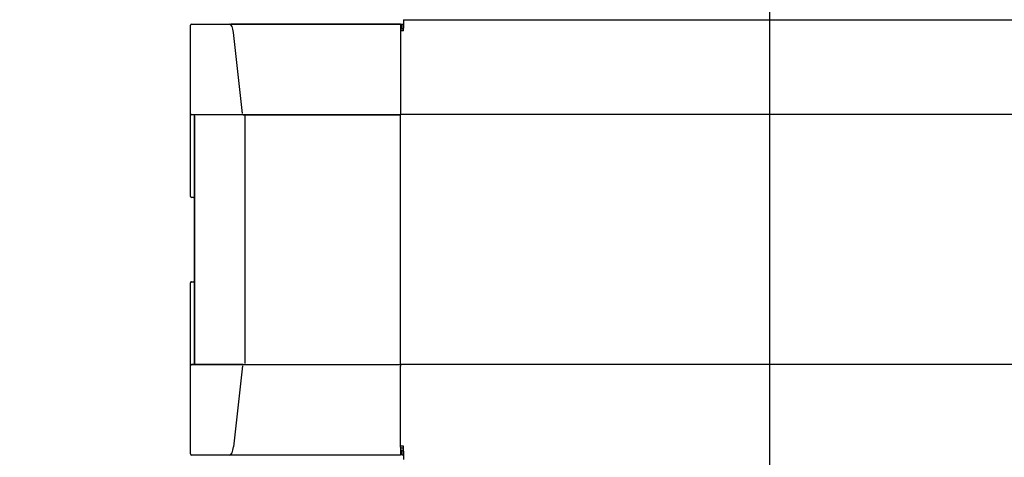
# Model space of a CAD drawing. Header units: millimetres. Extents: x -122 to 2817, y 13 to 2091.
# Tile 38 of 43: x 1230 to 1669, y 1285 to 1480. Entities that reach past the tile are written whole.
import ezdxf

# ---------------------------------------------------------------- set-up
doc = ezdxf.new("R2010")
doc.units = ezdxf.units.MM
doc.dimstyles.get("Standard").update_dxf_attribs({"dimtxt": 20, "dimasz": 10, "dimexe": 9, "dimexo": 9, "dimgap": 10, "dimtad": 0, "dimtih": 1, "dimtoh": 1, "dimdsep": 46, "dimtxsty": 'Standard', "dimcen": 0.09, "dimadec": 0, "dimazin": 0, "dimtfac": 1, "dimtofl": 0, "dimtmove": 0, "dimatfit": 3, "dimfxl": 0, "dimtolj": 1, "dimtzin": 0, "dimarcsym": 0})

# ---------------------------------------------------------------- blocks, each defined once
blk = doc.blocks.new('*D26')
at = {"color": 0, "lineweight": -2}
for p, q in [((889.01, 1603.97), (1130, 1603.97)), ((1121, 1593.97), (1121, 1250.37)), ((1121, 866.77), (1121, 1210.37)), ((1554.41, 856.77), (1112, 856.77))]:
    blk.add_line(p, q, dxfattribs=at)
at = {"color": 0, "lineweight": 18}
for points in [[(1119.34, 1593.97), (1122.67, 1593.97), (1121, 1603.97)], [(1119.34, 866.77), (1122.67, 866.77), (1121, 856.77)]]:
    blk.add_solid(points, dxfattribs=at)
at = {"layer": 'Defpoints', "color": 0, "lineweight": 18}
for p in [(880.01, 1603.97), (1121, 856.77), (1563.41, 856.77)]:
    blk.add_point(p, dxfattribs=at)
at = {"color": 0, "lineweight": 18, "insert": (1121, 1230.37), "char_height": 20, "attachment_point": 5}
blk.add_mtext('\\A1;750', dxfattribs=at)
blk = doc.blocks.new('*D29')
at = {"color": 0, "lineweight": -2}
for p, q in [((1306.41, 1277.02), (1306.41, 721.89)), ((1899.41, 1277.02), (1899.41, 721.89)), ((1316.41, 730.89), (1566.24, 730.89)), ((1889.41, 730.89), (1639.58, 730.89))]:
    blk.add_line(p, q, dxfattribs=at)
at = {"color": 0, "lineweight": 18}
for points in [[(1316.41, 732.55), (1316.41, 729.22), (1306.41, 730.89)], [(1889.41, 732.55), (1889.41, 729.22), (1899.41, 730.89)]]:
    blk.add_solid(points, dxfattribs=at)
at = {"layer": 'Defpoints', "color": 0, "lineweight": 18}
for p in [(1306.41, 1286.02), (1899.41, 1286.02), (1899.41, 730.89)]:
    blk.add_point(p, dxfattribs=at)
at = {"color": 0, "lineweight": 18, "insert": (1602.91, 730.89), "char_height": 20, "attachment_point": 5}
blk.add_mtext('\\A1;593', dxfattribs=at)
blk = doc.blocks.new('*D30')
at = {"color": 0, "lineweight": -2}
for p, q in [((1564.56, 1558.52), (1564.56, 774.53)), ((1306.41, 1277.02), (1306.41, 774.53)), ((1316.41, 783.53), (1398.82, 783.53)), ((1554.56, 783.53), (1472.15, 783.53))]:
    blk.add_line(p, q, dxfattribs=at)
at = {"color": 0, "lineweight": 18}
for points in [[(1316.41, 785.19), (1316.41, 781.86), (1306.41, 783.53)], [(1554.56, 785.19), (1554.56, 781.86), (1564.56, 783.53)]]:
    blk.add_solid(points, dxfattribs=at)
at = {"layer": 'Defpoints', "color": 0, "lineweight": 18}
for p in [(1564.56, 1567.52), (1306.41, 1286.02), (1306.41, 783.53)]:
    blk.add_point(p, dxfattribs=at)
at = {"color": 0, "lineweight": 18, "insert": (1435.48, 783.53), "char_height": 20, "attachment_point": 5}
blk.add_mtext('\\A1;258', dxfattribs=at)

msp = doc.modelspace()

# ---------------------------------------------------------------- linework, layer by layer
for p, q in [((1401.458, 1479.518), (1804.458, 1479.518)), ((1401.458, 1479.518), (1401.458, 1475.742)), ((1401.458, 1479.518), (1804.458, 1479.518)), ((1306.408, 1437.699), (1306.408, 1477.018)), ((1306.408, 1437.699), (1306.408, 1477.018)), ((1306.905, 1477.518), (1323.846, 1477.518)), ((1306.908, 1477.518), (1324.375, 1477.518)), ((1324.375, 1477.518), (1400.108, 1477.518)), ((1400.108, 1477.518), (1324.379, 1477.518)), ((1400.108, 1477.52), (1401.459, 1477.52)), ((1400.108, 1477.518), (1400.108, 1477.52)), ((1400.108, 1477.518), (1400.108, 1473.95)), ((1400.108, 1477.518), (1400.808, 1477.518)), ((1400.11, 1475.518), (1401.46, 1475.518)), ((1400.808, 1475.518), (1400.808, 1477.518)), ((1401.458, 1474.505), (1401.458, 1475.742)), ((1329.56, 1437.766), (1325.606, 1473.874)), ((1401.458, 1474.505), (1400.108, 1474.505)), ((1400.108, 1473.95), (1400.108, 1437.843)), ((1401.46, 1474.518), (1400.109, 1474.518)), ((1306.408, 1400.753), (1306.408, 1437.699)), ((1306.408, 1400.749), (1306.408, 1437.696)), ((1329.909, 1437.199), (1306.908, 1437.199)), ((1308.208, 1436.699), (1308.208, 1326.336)), ((1308.208, 1326.336), (1308.208, 1436.699)), ((1329.909, 1437.199), (1400.108, 1437.199)), ((1400.108, 1437.199), (1329.909, 1437.199)), ((1330.837, 1326.336), (1330.837, 1436.699)), ((1400.108, 1437.843), (1400.108, 1437.199)), ((1400.108, 1436.699), (1400.108, 1437.199)), ((1400.108, 1326.336), (1400.108, 1436.699)), ((1805.708, 1437.219), (1400.214, 1437.219)), ((1307.708, 1400.253), (1306.908, 1400.253)), ((1306.408, 1325.34), (1306.408, 1362.286)), ((1306.408, 1325.336), (1306.408, 1362.282)), ((1306.908, 1362.782), (1307.708, 1362.782)), ((1329.905, 1325.836), (1306.905, 1325.836)), ((1306.908, 1325.836), (1329.909, 1325.836)), ((1329.909, 1325.836), (1400.108, 1325.836)), ((1400.108, 1325.836), (1400.108, 1326.336)), ((1400.108, 1325.836), (1400.108, 1325.193)), ((1805.708, 1325.817), (1400.112, 1325.817)), ((1306.408, 1286.018), (1306.408, 1325.336)), ((1306.408, 1286.018), (1306.408, 1325.336)), ((1329.56, 1325.269), (1325.606, 1289.162)), ((1400.108, 1289.085), (1400.108, 1325.193)), ((1401.458, 1289.518), (1400.108, 1289.518)), ((1400.108, 1289.085), (1400.108, 1285.518)), ((1401.46, 1288.518), (1400.109, 1288.518)), ((1401.46, 1287.518), (1400.11, 1287.518)), ((1400.808, 1285.52), (1400.808, 1287.518)), ((1401.458, 1287.293), (1401.458, 1289.518)), ((1401.458, 1287.293), (1401.458, 1283.518)), ((1323.846, 1285.518), (1306.905, 1285.518)), ((1324.375, 1285.518), (1306.908, 1285.518)), ((1400.108, 1285.518), (1324.375, 1285.518)), ((1400.108, 1285.518), (1324.379, 1285.518)), ((1401.459, 1285.52), (1400.808, 1285.52))]:
    msp.add_line(p, q)
for centre, start, end in [((1306.908, 1477.018), 90, 180), ((1306.908, 1437.699), 180, 270), ((1307.708, 1436.699), 0, 90), ((1306.908, 1400.753), 180, 270), ((1307.708, 1399.753), 0, 90), ((1306.908, 1362.282), 90, 180), ((1307.708, 1363.282), 270, 0), ((1306.908, 1325.336), 90, 180), ((1307.708, 1326.336), 270, 0), ((1306.908, 1286.018), 180, 270)]:
    msp.add_arc(centre, 0.5, start, end)
for centre, start_param, end_param in [((1323.842, 1472.518), 4.9870102, 6.2810037), ((1323.842, 1290.518), 3.1437743, 4.4377677)]:
    msp.add_ellipse(centre, major_axis=(0, 5), ratio=0.3663169, start_param=start_param, end_param=end_param)

# ---------------------------------------------------------------- dimensions: what is measured, and where the dimension line sits
at = {"lineweight": 18}
dim = msp.add_linear_dim(base=(1121.005, 856.773), p1=(880.008, 1603.966), p2=(1563.408, 856.773), angle=90, text='750', dimstyle='Standard', dxfattribs=at)
dim.commit()
dim.dimension.update_dxf_attribs({"geometry": '*D26', "text_midpoint": (1121.005, 1230.37)})
dim = msp.add_linear_dim(base=(1306.408, 783.525), p1=(1564.558, 1567.518), p2=(1306.408, 1286.018), text='258', dimstyle='Standard', dxfattribs=at)
dim.commit()
dim.dimension.update_dxf_attribs({"geometry": '*D30', "text_midpoint": (1435.483, 783.525)})
dim = msp.add_linear_dim(base=(1899.408, 730.888), p1=(1306.408, 1286.018), p2=(1899.408, 1286.018), dimstyle='Standard', dxfattribs=at)
dim.commit()
dim.dimension.update_dxf_attribs({"geometry": '*D29', "text_midpoint": (1602.908, 730.888)})

doc.saveas('drawing.dxf')
